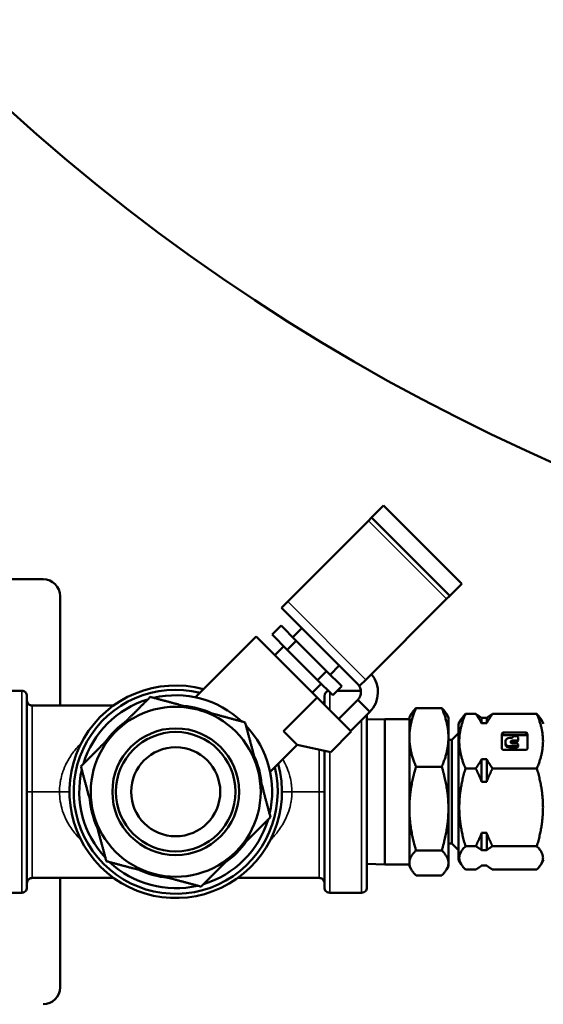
# Model space of a CAD drawing. Header units: inches. Extents: x 1 to 237, y 4 to 150.
# Tile 95 of 209: x 130.82 to 133.9, y 79.34 to 85.13. Entities that reach past the tile are written whole.
import ezdxf

# ---------------------------------------------------------------- set-up
doc = ezdxf.new("R2010")
doc.units = ezdxf.units.IN
doc.header["$LTSCALE"] = 7
doc.header["$MEASUREMENT"] = 0
doc.layers.add('Visible (ANSI)', color=7, linetype='Continuous', lineweight=50)
doc.layers.add('Visible Narrow (ANSI)', color=7, linetype='Continuous', lineweight=35)

msp = doc.modelspace()

# ---------------------------------------------------------------- linework, layer by layer
at = {"layer": 'Visible (ANSI)'}
for p, q in [((132.9577, 82.2774), (132.887, 82.2067)), ((133.4173, 81.8178), (132.9577, 82.2774)), ((132.8686, 82.1883), (132.3934, 81.713)), ((132.887, 82.2067), (132.8686, 82.1883)), ((133.3466, 81.747), (132.887, 82.2067)), ((130.2772, 81.8445), (130.9544, 81.8445)), ((133.3466, 81.747), (133.4173, 81.8178)), ((131.0544, 81.7445), (131.0544, 81.1015)), ((132.3567, 81.6763), (132.3934, 81.713)), ((132.853, 81.2534), (133.3283, 81.7287)), ((133.3283, 81.7287), (133.3466, 81.747)), ((132.8163, 81.2167), (132.3567, 81.6763)), ((132.3548, 81.5721), (132.3018, 81.5191)), ((132.3548, 81.5721), (132.4441, 81.4828)), ((132.423, 81.504), (132.476, 81.557)), ((131.8513, 81.1498), (132.2082, 81.5066)), ((132.5661, 81.1487), (132.2082, 81.5066)), ((132.3911, 81.4298), (132.3018, 81.5191)), ((132.4441, 81.4828), (132.3911, 81.4298)), ((132.4441, 81.4828), (132.6227, 81.3042)), ((132.3169, 81.3979), (132.3699, 81.4509)), ((132.5697, 81.2512), (132.3911, 81.4298)), ((132.6227, 81.3042), (132.5697, 81.2512)), ((132.6227, 81.3042), (132.712, 81.2149)), ((132.6439, 81.283), (132.697, 81.336)), ((132.659, 81.1618), (132.5697, 81.2512)), ((132.853, 81.2534), (132.8163, 81.2167)), ((130.6404, 81.1885), (130.8284, 81.1885)), ((132.5379, 81.1769), (132.5909, 81.23)), ((132.712, 81.2149), (132.659, 81.1618)), ((132.8243, 81.1885), (132.6856, 81.1885)), ((130.8594, 80.0315), (130.8594, 81.1575)), ((132.3681, 80.9507), (132.5661, 81.1487)), ((132.5661, 81.1487), (132.7668, 80.948)), ((132.6094, 81.1575), (132.6094, 81.1054)), ((132.6925, 81.0223), (132.8057, 81.1354)), ((132.8057, 81.1354), (132.8764, 81.0647)), ((130.8904, 81.1015), (131.3689, 81.1015)), ((133.1485, 81.0867), (133.3003, 81.0867)), ((132.8764, 81.0647), (132.7633, 80.9515)), ((132.8594, 80.0315), (132.8594, 81.0477)), ((132.8594, 81.0185), (132.9646, 81.0218)), ((132.9646, 81.0218), (132.9646, 80.1671)), ((133.1094, 81.0218), (132.9646, 81.0218)), ((133.1094, 81.032), (133.1209, 81.0519)), ((133.1094, 81.032), (133.1094, 80.9143)), ((133.3394, 81.032), (133.3279, 81.0519)), ((133.3394, 80.9143), (133.3394, 81.032)), ((133.3994, 80.9945), (133.4139, 81.0195)), ((133.5, 81.0518), (133.4395, 81.0518)), ((133.5344, 80.9973), (133.5344, 81.0285)), ((133.5344, 81.0285), (133.5644, 81.0285)), ((133.5644, 80.9973), (133.5644, 81.0285)), ((133.8594, 81.0518), (133.5988, 81.0518)), ((133.8994, 80.9945), (133.885, 81.0195)), ((133.3994, 80.9945), (133.3994, 80.1945)), ((133.5644, 80.9973), (133.5344, 80.9973)), ((132.4486, 80.8702), (132.3681, 80.9507)), ((132.7668, 80.948), (132.6466, 80.8278)), ((133.1094, 80.9143), (133.1094, 80.4959)), ((133.3394, 80.4959), (133.3394, 80.9143)), ((133.3394, 80.899), (133.3594, 80.899)), ((133.3594, 80.899), (133.3987, 80.9382)), ((133.3594, 80.899), (133.3594, 80.29)), ((133.3987, 80.9382), (133.3987, 80.2507)), ((133.3987, 80.9382), (133.3994, 80.9382)), ((133.6541, 80.8473), (133.6541, 80.936)), ((133.6641, 80.9428), (133.7941, 80.9428)), ((133.7941, 80.9282), (133.6641, 80.9282)), ((133.6758, 80.879), (133.6758, 80.8937)), ((133.7009, 80.9107), (133.7169, 80.9107)), ((133.7389, 80.8957), (133.7161, 80.8957)), ((133.7169, 80.9107), (133.7169, 80.9139)), ((133.7269, 80.9207), (133.7389, 80.9207)), ((133.7489, 80.9139), (133.7489, 80.9025)), ((133.7489, 80.8952), (133.7489, 80.9025)), ((133.8041, 80.936), (133.8041, 80.8473)), ((132.2897, 80.7114), (132.4486, 80.8702)), ((132.6466, 80.8278), (132.4486, 80.8702)), ((132.6094, 80.8358), (132.6094, 80.0315)), ((133.7941, 80.8405), (133.6641, 80.8405)), ((133.6758, 80.879), (133.6758, 80.8717)), ((133.7389, 80.8619), (133.7009, 80.8619)), ((133.7389, 80.8546), (133.7009, 80.8546)), ((133.7061, 80.8889), (133.7061, 80.8856)), ((133.7389, 80.8884), (133.7161, 80.8884)), ((133.7161, 80.8788), (133.7389, 80.8788)), ((133.7489, 80.872), (133.7489, 80.8688)), ((133.7489, 80.8614), (133.7489, 80.8688)), ((133.5344, 80.786), (133.5644, 80.786)), ((133.5344, 80.6538), (133.5344, 80.786)), ((133.5644, 80.6538), (133.5644, 80.786)), ((133.1485, 80.742), (133.3003, 80.742)), ((133.5, 80.7315), (133.4395, 80.7315)), ((133.8594, 80.7315), (133.5988, 80.7315)), ((133.5644, 80.6538), (133.5344, 80.6538)), ((133.1094, 80.4959), (133.1094, 80.176)), ((133.3394, 80.176), (133.3394, 80.4959)), ((133.5344, 80.2509), (133.5344, 80.352)), ((133.5344, 80.352), (133.5644, 80.352)), ((133.5644, 80.2509), (133.5644, 80.352)), ((133.3394, 80.29), (133.3594, 80.29)), ((133.3594, 80.29), (133.3987, 80.2507)), ((133.5, 80.2742), (133.4395, 80.2742)), ((133.8594, 80.2742), (133.5988, 80.2742)), ((133.1485, 80.2498), (133.3003, 80.2498)), ((133.3987, 80.2507), (133.3994, 80.2507)), ((133.5644, 80.2509), (133.5344, 80.2509)), ((132.8594, 80.1704), (132.9646, 80.1671)), ((133.1094, 80.1671), (132.9646, 80.1671)), ((133.1094, 80.176), (133.1094, 80.157)), ((133.1094, 80.157), (133.1209, 80.137)), ((133.3394, 80.157), (133.3279, 80.137)), ((133.3394, 80.157), (133.3394, 80.176)), ((133.3994, 80.1945), (133.4139, 80.1694)), ((133.5344, 80.1605), (133.5644, 80.1605)), ((133.8994, 80.1945), (133.885, 80.1694)), ((130.8904, 80.0875), (131.3689, 80.0875)), ((131.0544, 80.0875), (131.0544, 79.4445)), ((132.0999, 80.0875), (132.5784, 80.0875)), ((133.1485, 80.1023), (133.3003, 80.1023)), ((133.5, 80.1371), (133.4395, 80.1371)), ((133.8594, 80.1371), (133.5988, 80.1371)), ((130.6404, 80.0005), (130.8284, 80.0005)), ((132.8284, 80.0005), (132.6404, 80.0005))]:
    msp.add_line(p, q, dxfattribs=at)
for radius in [0.3727, 0.3515, 0.2621]:
    msp.add_circle((131.7344, 80.5945), radius, dxfattribs=at)
for centre, radius, start, end in [((138.8044, 93.505), 12, 148.53926, 359.43499), ((130.9544, 81.7445), 0.1, 0, 90), ((132.7597, 81.1814), 0.165, 315, 39.78409), ((130.8284, 81.1575), 0.031, 359.99994, 90), ((131.7344, 80.5945), 0.625, 74.73571, 15.26429), ((131.7344, 80.5945), 0.6, 76.10892, 13.89108), ((132.6404, 81.1575), 0.031, 103.36402, 180.00006), ((132.7597, 81.1814), 0.065, 315, 45), ((131.7344, 80.5945), 0.5675, 106.77017, 163.22983), ((131.7344, 80.5945), 0.5675, 46.77017, 103.22983), ((131.7344, 80.5945), 0.5, 75, 135), ((131.7344, 80.5945), 0.5075, 65.13751, 84.86249), ((131.7344, 80.5945), 0.5, 15, 75), ((131.7344, 80.5945), 0.5075, 125.13751, 144.86249), ((131.7344, 80.5945), 0.5675, 346.77017, 43.22983), ((131.7344, 80.5945), 0.5, 135, 195), ((131.7344, 80.5945), 0.5075, 5.13751, 24.86249), ((131.7344, 80.5945), 0.5675, 166.77017, 223.22983), ((131.7344, 80.5945), 0.5, 315, 15), ((131.7344, 80.5945), 0.5075, 185.13751, 204.86249), ((131.7344, 80.5945), 0.5, 195, 255), ((131.7344, 80.5945), 0.5675, 286.77017, 343.22983), ((131.7344, 80.5945), 0.5075, 305.13751, 324.86249), ((131.7344, 80.5945), 0.5, 255, 315), ((131.7344, 80.5945), 0.5675, 226.77017, 283.22983), ((131.7344, 80.5945), 0.5075, 245.13751, 264.86249), ((130.8284, 80.0315), 0.031, 270, 0.00006), ((132.6404, 80.0315), 0.031, 179.99994, 270), ((132.8284, 80.0315), 0.031, 270, 0.00006), ((130.9544, 79.4445), 0.1, 270, 0)]:
    msp.add_arc(centre, radius, start, end, dxfattribs=at)
for centre, major_axis, start_param, end_param in [((133.6641, 80.936), (-0.01, 0), 4.712389, 6.283185), ((133.6641, 80.9214), (-0.01, 0), 4.712389, 6.283185), ((133.7009, 80.8937), (-0.025, 0), 4.712389, 6.283185), ((133.7161, 80.8889), (-0.01, 0), 4.712389, 6.283185), ((133.7269, 80.9139), (-0.01, 0), 4.712389, 6.283185), ((133.7389, 80.9139), (0.01, 0), 0, 1.570796), ((133.7389, 80.9025), (0.01, 0), 4.712389, 6.283185), ((133.7389, 80.8952), (0.01, 0), 4.712389, 6.283185), ((133.7941, 80.936), (0.01, 0), 0, 1.570796), ((133.7941, 80.9214), (0.01, 0), 0, 1.570796), ((133.6641, 80.8473), (-0.01, 0), 0, 1.570796), ((133.7009, 80.879), (-0.025, 0), 0, 1.570796), ((133.7009, 80.8717), (-0.025, 0), 0, 1.570796), ((133.7161, 80.8856), (-0.01, 0), 0, 1.570796), ((133.7161, 80.8816), (-0.01, 0), 4.712389, 5.980268), ((133.7389, 80.872), (0.01, 0), 0, 1.570796), ((133.7389, 80.8688), (0.01, 0), 4.712389, 6.283185), ((133.7389, 80.8614), (0.01, 0), 4.712389, 6.283185), ((133.7941, 80.8473), (0.01, 0), 4.712389, 6.283185)]:
    msp.add_ellipse(centre, major_axis=major_axis, ratio=0.682256, start_param=start_param, end_param=end_param, dxfattribs=at)
for points, knots in [([(130.8594, 81.1325), (130.8594, 81.1314), (130.8595, 81.1303), (130.8597, 81.1282), (130.8598, 81.1272), (130.8605, 81.1242), (130.8611, 81.1222), (130.8632, 81.1173), (130.865, 81.1144), (130.8694, 81.1094), (130.8721, 81.1073), (130.8778, 81.1039), (130.881, 81.1027), (130.8863, 81.1017), (130.8883, 81.1015), (130.8904, 81.1015)], [0, 0, 0, 0, 0.0081086, 0.0081086, 0.0161323, 0.0161323, 0.0316021, 0.0316021, 0.0569319, 0.0569319, 0.0822617, 0.0822617, 0.1075915, 0.1075915, 0.1232948, 0.1232948, 0.1232948, 0.1232948]), ([(132.6022, 81.1126), (132.6028, 81.1133), (132.6034, 81.114), (132.6058, 81.1175), (132.6072, 81.1205), (132.6086, 81.1253), (132.6089, 81.1269), (132.6093, 81.1293), (132.6093, 81.1301), (132.6094, 81.1313), (132.6094, 81.1316), (132.6094, 81.132), (132.6094, 81.1321), (132.6094, 81.1323), (132.6094, 81.1323), (132.6094, 81.1324), (132.6094, 81.1324), (132.6094, 81.1324), (132.6094, 81.1324), (132.6094, 81.1325)], [0.06860282, 0.06860282, 0.06860282, 0.06860282, 0.07563256, 0.07563256, 0.10072198, 0.10072198, 0.11314518, 0.11314518, 0.11942321, 0.11942321, 0.12177586, 0.12177586, 0.12265803, 0.12265803, 0.12298883, 0.12298883, 0.1231459, 0.1231459, 0.12322444, 0.12322444, 0.12322444, 0.12322444]), ([(130.8904, 80.0875), (130.8871, 80.0875), (130.8837, 80.0869), (130.8774, 80.0848), (130.8744, 80.0832), (130.8691, 80.0793), (130.8668, 80.0768), (130.8631, 80.0714), (130.8616, 80.0684), (130.8602, 80.0636), (130.8599, 80.062), (130.8596, 80.0596), (130.8595, 80.0588), (130.8594, 80.0576), (130.8594, 80.0573), (130.8594, 80.0569), (130.8594, 80.0568), (130.8594, 80.0566), (130.8594, 80.0566), (130.8594, 80.0565), (130.8594, 80.0565), (130.8594, 80.0565), (130.8594, 80.0565), (130.8594, 80.0565)], [0, 0, 0, 0, 0.0254667, 0.0254667, 0.0505426, 0.0505426, 0.0756326, 0.0756326, 0.100722, 0.100722, 0.1131452, 0.1131452, 0.1194232, 0.1194232, 0.1217759, 0.1217759, 0.122658, 0.122658, 0.1229888, 0.1229888, 0.1231459, 0.1231459, 0.1232244, 0.1232244, 0.1232244, 0.1232244]), ([(132.6094, 80.0565), (132.6094, 80.0575), (132.6094, 80.0586), (132.6091, 80.0607), (132.609, 80.0617), (132.6083, 80.0648), (132.6077, 80.0667), (132.6056, 80.0716), (132.6038, 80.0745), (132.5994, 80.0795), (132.5968, 80.0817), (132.591, 80.085), (132.5878, 80.0862), (132.5825, 80.0872), (132.5805, 80.0875), (132.5784, 80.0875)], [0, 0, 0, 0, 0.0081086, 0.0081086, 0.0161323, 0.0161323, 0.0316022, 0.0316022, 0.056932, 0.056932, 0.0822618, 0.0822618, 0.1075916, 0.1075916, 0.1232949, 0.1232949, 0.1232949, 0.1232949])]:
    msp.add_open_spline(points, degree=3, knots=knots, dxfattribs=at)
for points, weights in [([(131.3809, 80.948), (131.4756, 81.0427), (131.585, 81.1521)], [1, 1.0379548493, 1]), ([(131.585, 81.1521), (131.7344, 81.1121), (131.8638, 81.0774)], [1, 1.0379548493, 1]), ([(131.8638, 81.0774), (131.9932, 81.0427), (132.1427, 81.0027)], [1, 1.0379548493, 1]), ([(133.1485, 81.0867), (133.1094, 80.9943), (133.1094, 80.9143)], [1.04421807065, 1.06065480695, 1]), ([(133.1209, 81.0519), (133.1305, 81.0684), (133.1485, 81.0867)], [1.04312243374, 1.05173766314, 1.04421807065]), ([(133.3003, 81.0867), (133.3184, 81.0684), (133.3279, 81.0519)], [1.04421807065, 1.05173766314, 1.04312243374]), ([(133.3394, 80.9143), (133.3394, 80.9943), (133.3003, 81.0867)], [1, 1.06065480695, 1.04421807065]), ([(133.4395, 81.0518), (133.3717, 80.8917), (133.4395, 80.7315)], [1.10345439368, 1.27415938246, 1.10345439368]), ([(133.4139, 81.0195), (133.4227, 81.0348), (133.4395, 81.0518)], [1.1623180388, 1.14125807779, 1.10345439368]), ([(133.5344, 80.9973), (133.5207, 81.0235), (133.5, 81.0518)], [1, 1.01077867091, 1.01371323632]), ([(133.5, 81.0518), (133.5207, 81.0397), (133.5344, 81.0285)], [1.01371323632, 1.01077867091, 1]), ([(133.5988, 81.0518), (133.5781, 81.0235), (133.5644, 80.9973)], [1.01371323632, 1.01077867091, 1]), ([(133.5644, 81.0285), (133.5781, 81.0397), (133.5988, 81.0518)], [1, 1.01077867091, 1.01371323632]), ([(133.8594, 80.7315), (133.9271, 80.8917), (133.8594, 81.0518)], [1.10345439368, 1.27415938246, 1.10345439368]), ([(133.8594, 81.0518), (133.8761, 81.0348), (133.885, 81.0195)], [1.10345439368, 1.1412580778, 1.1623180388]), ([(132.1427, 81.0027), (132.1827, 80.8533), (132.2174, 80.7239)], [1, 1.0379548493, 1]), ([(131.1767, 80.7439), (131.2861, 80.8533), (131.3809, 80.948)], [1, 1.0379548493, 1]), ([(133.1094, 80.9143), (133.1094, 80.8343), (133.1485, 80.742)], [1, 1.06065480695, 1.04421807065]), ([(133.3003, 80.742), (133.3394, 80.8343), (133.3394, 80.9143)], [1.04421807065, 1.06065480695, 1]), ([(133.5, 80.7315), (133.5207, 80.7598), (133.5344, 80.786)], [1.01371323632, 1.01077867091, 1]), ([(133.5644, 80.786), (133.5781, 80.7598), (133.5988, 80.7315)], [1, 1.01077867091, 1.01371323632]), ([(131.2514, 80.465), (131.2168, 80.5945), (131.1767, 80.7439)], [1, 1.0379548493, 1]), ([(132.2174, 80.7239), (132.252, 80.5945), (132.2921, 80.445)], [1, 1.0379548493, 1]), ([(133.1485, 80.742), (133.1094, 80.6101), (133.1094, 80.4959)], [1.04421807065, 1.06065480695, 1]), ([(133.3394, 80.4959), (133.3394, 80.6101), (133.3003, 80.742)], [1, 1.06065480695, 1.04421807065]), ([(133.4395, 80.7315), (133.3717, 80.5029), (133.4395, 80.2742)], [1.10345439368, 1.27415938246, 1.10345439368]), ([(133.5344, 80.6538), (133.5207, 80.6912), (133.5, 80.7315)], [1, 1.01077867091, 1.01371323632]), ([(133.5988, 80.7315), (133.5781, 80.6912), (133.5644, 80.6538)], [1.01371323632, 1.01077867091, 1]), ([(133.8594, 80.2742), (133.9271, 80.5029), (133.8594, 80.7315)], [1.10345439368, 1.27415938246, 1.10345439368]), ([(133.1094, 80.4959), (133.1094, 80.3817), (133.1485, 80.2498)], [1, 1.06065480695, 1.04421807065]), ([(133.3003, 80.2498), (133.3394, 80.3817), (133.3394, 80.4959)], [1.04421807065, 1.06065480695, 1]), ([(131.3262, 80.1862), (131.2861, 80.3356), (131.2514, 80.465)], [1, 1.0379548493, 1]), ([(132.2921, 80.445), (132.1827, 80.3356), (132.088, 80.2409)], [1, 1.0379548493, 1]), ([(133.5, 80.2742), (133.5207, 80.3146), (133.5344, 80.352)], [1.01371323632, 1.01077867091, 1]), ([(133.5644, 80.352), (133.5781, 80.3146), (133.5988, 80.2742)], [1, 1.01077867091, 1.01371323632]), ([(133.4395, 80.2742), (133.3717, 80.2057), (133.4395, 80.1371)], [1.10345439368, 1.27415938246, 1.10345439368]), ([(133.5344, 80.2509), (133.5207, 80.2621), (133.5, 80.2742)], [1, 1.01077867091, 1.01371323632]), ([(133.5988, 80.2742), (133.5781, 80.2621), (133.5644, 80.2509)], [1.01371323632, 1.01077867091, 1]), ([(133.8594, 80.1371), (133.9271, 80.2057), (133.8594, 80.2742)], [1.10345439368, 1.27415938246, 1.10345439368]), ([(132.088, 80.2409), (131.9932, 80.1462), (131.8838, 80.0368)], [1, 1.0379548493, 1]), ([(133.1485, 80.2498), (133.1094, 80.2103), (133.1094, 80.176)], [1.04421807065, 1.06065480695, 1]), ([(133.3394, 80.176), (133.3394, 80.2103), (133.3003, 80.2498)], [1, 1.06065480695, 1.04421807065]), ([(131.605, 80.1115), (131.4756, 80.1462), (131.3262, 80.1862)], [1, 1.0379548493, 1]), ([(133.1094, 80.176), (133.1094, 80.1418), (133.1485, 80.1023)], [1, 1.06065480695, 1.04421807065]), ([(133.3003, 80.1023), (133.3394, 80.1418), (133.3394, 80.176)], [1.04421807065, 1.06065480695, 1]), ([(133.5, 80.1371), (133.5207, 80.1492), (133.5344, 80.1605)], [1.01371323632, 1.01077867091, 1]), ([(133.5644, 80.1605), (133.5781, 80.1492), (133.5988, 80.1371)], [1, 1.01077867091, 1.01371323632]), ([(131.8838, 80.0368), (131.7344, 80.0768), (131.605, 80.1115)], [1, 1.0379548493, 1])]:
    msp.add_rational_spline(points, weights, degree=2, dxfattribs=at)
at = {"layer": 'Visible Narrow (ANSI)'}
for p, q in [((133.3283, 81.7287), (132.8686, 82.1883)), ((132.853, 81.2534), (132.3934, 81.713)), ((130.8284, 80.0005), (130.8284, 81.1885)), ((132.6404, 81.1805), (132.6404, 81.0744)), ((130.8904, 80.5945), (130.8904, 81.1015)), ((132.8284, 80.0005), (132.8284, 81.0167)), ((133.6641, 80.9282), (133.6641, 80.9428)), ((133.7161, 80.8884), (133.7161, 80.8957)), ((133.7389, 80.8957), (133.7389, 80.8884)), ((133.7941, 80.9428), (133.7941, 80.9282)), ((132.5784, 80.8424), (132.5784, 80.5945)), ((133.7009, 80.8546), (133.7009, 80.8619)), ((133.7389, 80.8619), (133.7389, 80.8546)), ((132.6404, 80.8291), (132.6404, 80.0005)), ((130.8904, 80.0875), (130.8904, 80.5945)), ((130.8904, 80.5945), (131.0508, 80.5945)), ((131.0508, 80.5945), (131.1094, 80.5945)), ((132.418, 80.5945), (132.3594, 80.5945)), ((132.418, 80.5945), (132.5784, 80.5945)), ((132.5784, 80.5945), (132.5784, 80.0875))]:
    msp.add_line(p, q, dxfattribs=at)
for centre, major_axis, ratio in [((130.8904, 80.5945), (-0.031, 0), 0.000013), ((132.5784, 80.5945), (0.031, 0), 0.000015)]:
    msp.add_ellipse(centre, major_axis=major_axis, ratio=ratio, start_param=4.712389, end_param=6.283186, dxfattribs=at)
for points, knots in [([(131.179, 80.8811), (131.1788, 80.8809), (131.1786, 80.8807), (131.1781, 80.8802), (131.1778, 80.8798), (131.1675, 80.8695), (131.1582, 80.8593), (131.1422, 80.8403), (131.1354, 80.8315), (131.1287, 80.8225), (131.1284, 80.8221), (131.1201, 80.8105), (131.1128, 80.7995), (131.1016, 80.7808), (131.0973, 80.7731), (131.0932, 80.765), (131.0929, 80.7646), (131.0841, 80.7472), (131.0768, 80.7301), (131.0704, 80.7114), (131.0698, 80.7097), (131.0691, 80.7076), (131.069, 80.7071), (131.064, 80.6917), (131.0602, 80.6768), (131.057, 80.6603), (131.0567, 80.6585), (131.056, 80.6548), (131.0557, 80.6528), (131.0553, 80.6504), (131.0552, 80.6499), (131.053, 80.6356), (131.0516, 80.6218), (131.0509, 80.6036), (131.0508, 80.599), (131.0508, 80.5945)], [0.8526637, 0.8526637, 0.8526637, 0.8526637, 0.8529412, 0.8529412, 0.8534816, 0.8534816, 0.8691601, 0.8691601, 0.8823529, 0.8823529, 0.882953, 0.882953, 0.8999179, 0.8999179, 0.9117647, 0.9117647, 0.9124151, 0.9124151, 0.9385921, 0.9385921, 0.9411765, 0.9411765, 0.9418707, 0.9418707, 0.9648556, 0.9648556, 0.9675192, 0.9675192, 0.9705882, 0.9705882, 0.9713265, 0.9713265, 0.9927526, 0.9927526, 1, 1, 1, 1]), ([(132.418, 80.5945), (132.418, 80.6083), (132.4172, 80.6225), (132.4149, 80.641), (132.4144, 80.6452), (132.4136, 80.6499), (132.4136, 80.6504), (132.4111, 80.6657), (132.4078, 80.6806), (132.4028, 80.6976), (132.4022, 80.6997), (132.401, 80.7035), (132.4005, 80.7051), (132.3998, 80.7071), (132.3997, 80.7076), (132.394, 80.725), (132.3871, 80.742), (132.3779, 80.7607), (132.377, 80.7624), (132.3759, 80.7646), (132.3757, 80.765), (132.3719, 80.7722), (132.3682, 80.779), (132.3642, 80.7858)], [0, 0, 0, 0, 0.0221453, 0.0221453, 0.02867365, 0.02867365, 0.02941176, 0.02941176, 0.05236467, 0.05236467, 0.05567478, 0.05567478, 0.05812939, 0.05812939, 0.05882353, 0.05882353, 0.08490409, 0.08490409, 0.08758509, 0.08758509, 0.08823529, 0.08823529, 0.09872743, 0.09872743, 0.09872743, 0.09872743]), ([(131.0508, 80.5945), (131.0508, 80.576), (131.0523, 80.557), (131.0553, 80.538), (131.0581, 80.5211), (131.062, 80.5041), (131.0673, 80.487), (131.068, 80.485), (131.0686, 80.4829), (131.0693, 80.4809), (131.0756, 80.4618), (131.0835, 80.4426), (131.0934, 80.4235), (131.0973, 80.4158), (131.1016, 80.4081), (131.1062, 80.4004), (131.113, 80.389), (131.1206, 80.3776), (131.129, 80.3661), (131.1432, 80.3467), (131.1598, 80.3271), (131.1784, 80.3084), (131.1786, 80.3082), (131.1788, 80.308), (131.179, 80.3078)], [0, 0, 0, 0, 0.0294118, 0.0294118, 0.0294118, 0.0556748, 0.0556748, 0.0556748, 0.0588235, 0.0588235, 0.0588235, 0.0882353, 0.0882353, 0.0882353, 0.1000815, 0.1000815, 0.1000815, 0.1176471, 0.1176471, 0.1176471, 0.1470588, 0.1470588, 0.1470588, 0.1473537, 0.1473537, 0.1473537, 0.1473537]), ([(132.2898, 80.3078), (132.29, 80.308), (132.2902, 80.3082), (132.2903, 80.3084), (132.309, 80.3271), (132.3256, 80.3467), (132.3398, 80.3661), (132.3483, 80.3776), (132.3558, 80.389), (132.3626, 80.4004), (132.3672, 80.4081), (132.3715, 80.4158), (132.3754, 80.4235), (132.3853, 80.4426), (132.3933, 80.4618), (132.3995, 80.4809), (132.4052, 80.498), (132.4095, 80.5151), (132.4125, 80.5321), (132.4128, 80.5341), (132.4132, 80.5361), (132.4135, 80.538), (132.4165, 80.5571), (132.418, 80.576), (132.418, 80.5945)], [0.8526637, 0.8526637, 0.8526637, 0.8526637, 0.8529412, 0.8529412, 0.8529412, 0.8823529, 0.8823529, 0.8823529, 0.8999179, 0.8999179, 0.8999179, 0.9117647, 0.9117647, 0.9117647, 0.9411765, 0.9411765, 0.9411765, 0.9675192, 0.9675192, 0.9675192, 0.9705882, 0.9705882, 0.9705882, 1, 1, 1, 1])]:
    msp.add_open_spline(points, degree=3, knots=knots, dxfattribs=at)

doc.saveas('drawing.dxf')
